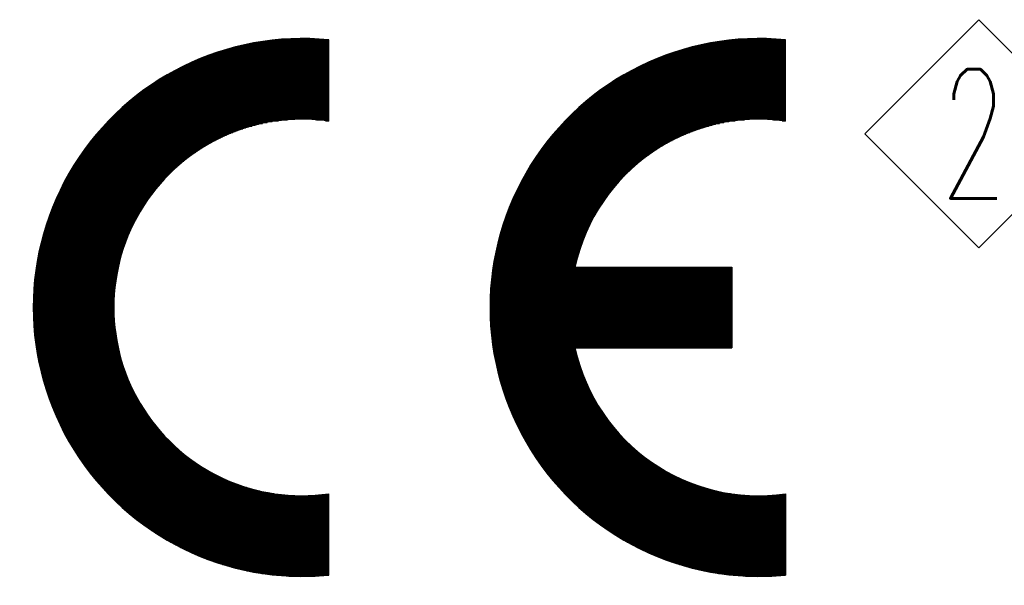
# Model space of a CAD drawing. Header units: millimetres. Extents: x 0 to 1300, y 0 to 891.
# Tile 93 of 142: x 177 to 232, y 796 to 827. Entities that reach past the tile are written whole.
import ezdxf

# ---------------------------------------------------------------- set-up
doc = ezdxf.new("R2010")
doc.units = ezdxf.units.MM
doc.header["$LTSCALE"] = 0.547069
doc.layers.add('NoLayerName_001', color=7, linetype='Continuous')
doc.styles.get("Standard").update_dxf_attribs({"font": 'txt', "bigfont": 'extfont2'})

# ---------------------------------------------------------------- blocks, each defined once
blk = doc.blocks.new('ASM_0001')
at = {"color": 7, "linetype": 'Continuous', "lineweight": 13}
for p, q in [((-0.5, 0.5), (0, 1)), ((0.5, 0.5), (0, 1)), ((0, 0), (-0.5, 0.5)), ((0, 0), (0.5, 0.5))]:
    blk.add_line(p, q, dxfattribs=at)
at = {"color": 7, "linetype": 'Continuous', "lineweight": 13, "width": 0.6}
blk.add_text('2', height=0.5657, dxfattribs=at).set_placement((-0.1673, 0.2172))
blk = doc.blocks.new('*X84')
at = {"color": 7, "linetype": 'Continuous', "lineweight": 25}
for p, q in [((2.434, 1.467), (4.191, 1.467)), ((2.5, 1.483), (4.191, 1.483)), ((2.57, 1.5), (4.191, 1.5)), ((2.645, 1.517), (4.191, 1.517)), ((2.726, 1.533), (4.191, 1.533)), ((2.815, 1.55), (4.191, 1.55)), ((2.915, 1.567), (4.191, 1.567)), ((3.029, 1.583), (4.191, 1.583)), ((3.169, 1.6), (4.191, 1.6)), ((3.365, 1.617), (4.018, 1.617)), ((1.869, 1.283), (4.191, 1.283)), ((1.912, 1.3), (4.191, 1.3)), ((1.956, 1.317), (4.191, 1.317)), ((2.002, 1.333), (4.191, 1.333)), ((2.049, 1.35), (4.191, 1.35)), ((2.098, 1.367), (4.191, 1.367)), ((2.148, 1.383), (4.191, 1.383)), ((2.201, 1.4), (4.191, 1.4)), ((2.255, 1.417), (4.191, 1.417)), ((2.312, 1.433), (4.191, 1.433)), ((2.371, 1.45), (4.191, 1.45)), ((1.456, 1.1), (4.191, 1.1)), ((1.49, 1.117), (4.191, 1.117)), ((1.524, 1.133), (4.191, 1.133)), ((1.559, 1.15), (4.191, 1.15)), ((1.595, 1.167), (4.191, 1.167)), ((1.631, 1.183), (4.191, 1.183)), ((1.669, 1.2), (4.191, 1.2)), ((1.707, 1.217), (4.191, 1.217)), ((1.746, 1.233), (4.191, 1.233)), ((1.786, 1.25), (4.191, 1.25)), ((1.827, 1.267), (4.191, 1.267)), ((1.122, 0.917), (4.191, 0.917)), ((1.15, 0.933), (4.191, 0.933)), ((1.178, 0.95), (4.191, 0.95)), ((1.207, 0.967), (4.191, 0.967)), ((1.237, 0.983), (4.191, 0.983)), ((1.266, 1), (4.191, 1)), ((1.297, 1.017), (4.191, 1.017)), ((1.327, 1.033), (4.191, 1.033)), ((1.359, 1.05), (4.191, 1.05)), ((1.391, 1.067), (4.191, 1.067)), ((1.423, 1.083), (4.191, 1.083)), ((0.838, 0.733), (4.191, 0.733)), ((0.862, 0.75), (4.191, 0.75)), ((0.887, 0.767), (4.191, 0.767)), ((0.911, 0.783), (4.191, 0.783)), ((0.936, 0.8), (4.191, 0.8)), ((0.962, 0.817), (4.191, 0.817)), ((0.988, 0.833), (4.191, 0.833)), ((1.014, 0.85), (4.191, 0.85)), ((1.04, 0.867), (4.191, 0.867)), ((1.067, 0.883), (4.191, 0.883)), ((1.094, 0.9), (4.191, 0.9)), ((0.591, 0.55), (4.191, 0.55)), ((0.612, 0.567), (4.191, 0.567)), ((0.633, 0.583), (4.191, 0.583)), ((0.655, 0.6), (4.191, 0.6)), ((0.677, 0.617), (4.191, 0.617)), ((0.699, 0.633), (4.191, 0.633)), ((0.722, 0.65), (4.191, 0.65)), ((0.744, 0.667), (4.191, 0.667)), ((0.767, 0.683), (4.191, 0.683)), ((0.791, 0.7), (4.191, 0.7)), ((0.814, 0.717), (4.191, 0.717)), ((0.372, 0.367), (4.191, 0.367)), ((0.391, 0.383), (4.191, 0.383)), ((0.41, 0.4), (4.191, 0.4)), ((0.429, 0.417), (4.191, 0.417)), ((0.449, 0.433), (4.191, 0.433)), ((0.468, 0.45), (4.191, 0.45)), ((0.488, 0.467), (4.191, 0.467)), ((0.508, 0.483), (4.191, 0.483)), ((0.529, 0.5), (4.191, 0.5)), ((0.549, 0.517), (4.191, 0.517)), ((0.57, 0.533), (4.191, 0.533)), ((0.176, 0.183), (4.191, 0.183)), ((0.193, 0.2), (4.191, 0.2)), ((0.21, 0.217), (4.191, 0.217)), ((0.228, 0.233), (4.191, 0.233)), ((0.245, 0.25), (4.191, 0.25)), ((0.263, 0.267), (4.191, 0.267)), ((0.28, 0.283), (4.191, 0.283)), ((0.298, 0.3), (4.191, 0.3)), ((0.316, 0.317), (4.191, 0.317)), ((0.335, 0.333), (4.191, 0.333)), ((0.353, 0.35), (4.191, 0.35)), ((0.015, 0.017), (2.818, 0.017)), ((0.031, 0.033), (2.885, 0.033)), ((0.046, 0.05), (2.959, 0.05)), ((0.062, 0.067), (3.042, 0.067)), ((0.078, 0.083), (3.138, 0.083)), ((0.094, 0.1), (3.255, 0.1)), ((0.11, 0.117), (3.418, 0.117)), ((0.126, 0.133), (4.191, 0.133)), ((0.143, 0.15), (4.191, 0.15)), ((0.159, 0.167), (4.191, 0.167)), ((3.964, 0.117), (4.191, 0.117)), ((4.128, 0.1), (4.191, 0.1)), ((0, 0), (2.756, 0))]:
    blk.add_line(p, q, dxfattribs=at)
blk = doc.blocks.new('*X85')
at = {"color": 7, "linetype": 'Continuous', "lineweight": 25}
for p, q in [((1.231, 2.75), (3.867, 2.75)), ((1.246, 2.767), (3.919, 2.767)), ((1.261, 2.783), (3.973, 2.783)), ((1.075, 2.567), (3.42, 2.567)), ((1.089, 2.583), (3.454, 2.583)), ((1.103, 2.6), (3.489, 2.6)), ((1.116, 2.617), (3.525, 2.617)), ((1.13, 2.633), (3.563, 2.633)), ((1.144, 2.65), (3.602, 2.65)), ((1.158, 2.667), (3.642, 2.667)), ((1.173, 2.683), (3.683, 2.683)), ((1.187, 2.7), (3.726, 2.7)), ((1.201, 2.717), (3.771, 2.717)), ((1.216, 2.733), (3.818, 2.733)), ((0.934, 2.383), (3.093, 2.383)), ((0.947, 2.4), (3.12, 2.4)), ((0.959, 2.417), (3.147, 2.417)), ((0.972, 2.433), (3.174, 2.433)), ((0.984, 2.45), (3.203, 2.45)), ((0.997, 2.467), (3.231, 2.467)), ((1.01, 2.483), (3.261, 2.483)), ((1.023, 2.5), (3.291, 2.5)), ((1.036, 2.517), (3.322, 2.517)), ((1.049, 2.533), (3.354, 2.533)), ((1.062, 2.55), (3.386, 2.55)), ((0.806, 2.2), (2.831, 2.2)), ((0.817, 2.217), (2.853, 2.217)), ((0.829, 2.233), (2.875, 2.233)), ((0.84, 2.25), (2.898, 2.25)), ((0.851, 2.267), (2.921, 2.267)), ((0.863, 2.283), (2.944, 2.283)), ((0.875, 2.3), (2.968, 2.3)), ((0.886, 2.317), (2.992, 2.317)), ((0.898, 2.333), (3.016, 2.333)), ((0.91, 2.35), (3.041, 2.35)), ((0.922, 2.367), (3.067, 2.367)), ((0.69, 2.017), (2.612, 2.017)), ((0.7, 2.033), (2.631, 2.033)), ((0.71, 2.05), (2.649, 2.05)), ((0.72, 2.067), (2.668, 2.067)), ((0.731, 2.083), (2.688, 2.083)), ((0.741, 2.1), (2.707, 2.1)), ((0.752, 2.117), (2.727, 2.117)), ((0.763, 2.133), (2.747, 2.133)), ((0.773, 2.15), (2.768, 2.15)), ((0.784, 2.167), (2.789, 2.167)), ((0.795, 2.183), (2.81, 2.183)), ((0.584, 1.833), (2.425, 1.833)), ((0.593, 1.85), (2.441, 1.85)), ((0.603, 1.867), (2.457, 1.867)), ((0.612, 1.883), (2.473, 1.883)), ((0.621, 1.9), (2.49, 1.9)), ((0.631, 1.917), (2.507, 1.917)), ((0.64, 1.933), (2.524, 1.933)), ((0.65, 1.95), (2.541, 1.95)), ((0.66, 1.967), (2.558, 1.967)), ((0.67, 1.983), (2.576, 1.983)), ((0.68, 2), (2.594, 2)), ((0.488, 1.65), (2.263, 1.65)), ((0.497, 1.667), (2.277, 1.667)), ((0.505, 1.683), (2.291, 1.683)), ((0.513, 1.7), (2.305, 1.7)), ((0.522, 1.717), (2.32, 1.717)), ((0.531, 1.733), (2.334, 1.733)), ((0.539, 1.75), (2.349, 1.75)), ((0.548, 1.767), (2.364, 1.767)), ((0.557, 1.783), (2.379, 1.783)), ((0.566, 1.8), (2.394, 1.8)), ((0.575, 1.817), (2.41, 1.817)), ((0.402, 1.467), (2.123, 1.467)), ((0.409, 1.483), (2.135, 1.483)), ((0.417, 1.5), (2.147, 1.5)), ((0.425, 1.517), (2.159, 1.517)), ((0.432, 1.533), (2.172, 1.533)), ((0.44, 1.55), (2.184, 1.55)), ((0.448, 1.567), (2.197, 1.567)), ((0.456, 1.583), (2.21, 1.583)), ((0.464, 1.6), (2.223, 1.6)), ((0.472, 1.617), (2.236, 1.617)), ((0.48, 1.633), (2.25, 1.633)), ((0.324, 1.283), (2, 1.283)), ((0.331, 1.3), (2.01, 1.3)), ((0.338, 1.317), (2.021, 1.317)), ((0.345, 1.333), (2.032, 1.333)), ((0.352, 1.35), (2.042, 1.35)), ((0.359, 1.367), (2.054, 1.367)), ((0.366, 1.383), (2.065, 1.383)), ((0.373, 1.4), (2.076, 1.4)), ((0.38, 1.417), (2.087, 1.417)), ((0.387, 1.433), (2.099, 1.433)), ((0.394, 1.45), (2.111, 1.45)), ((0.255, 1.1), (1.893, 1.1)), ((0.261, 1.117), (1.902, 1.117)), ((0.267, 1.133), (1.911, 1.133)), ((0.273, 1.15), (1.92, 1.15)), ((0.279, 1.167), (1.93, 1.167)), ((0.286, 1.183), (1.939, 1.183)), ((0.292, 1.2), (1.949, 1.2)), ((0.298, 1.217), (1.959, 1.217)), ((0.305, 1.233), (1.969, 1.233)), ((0.311, 1.25), (1.979, 1.25)), ((0.318, 1.267), (1.989, 1.267)), ((0.194, 0.917), (1.8, 0.917)), ((0.199, 0.933), (1.808, 0.933)), ((0.205, 0.95), (1.816, 0.95)), ((0.21, 0.967), (1.824, 0.967)), ((0.215, 0.983), (1.832, 0.983)), ((0.221, 1), (1.84, 1)), ((0.226, 1.017), (1.849, 1.017)), ((0.232, 1.033), (1.857, 1.033)), ((0.238, 1.05), (1.866, 1.05)), ((0.243, 1.067), (1.875, 1.067)), ((0.249, 1.083), (1.884, 1.083)), ((0.141, 0.733), (1.72, 0.733)), ((0.145, 0.75), (1.727, 0.75)), ((0.15, 0.767), (1.733, 0.767)), ((0.154, 0.783), (1.74, 0.783)), ((0.159, 0.8), (1.747, 0.8)), ((0.164, 0.817), (1.755, 0.817)), ((0.169, 0.833), (1.762, 0.833)), ((0.174, 0.85), (1.769, 0.85)), ((0.179, 0.867), (1.777, 0.867)), ((0.184, 0.883), (1.784, 0.883)), ((0.189, 0.9), (1.792, 0.9)), ((0.095, 0.55), (1.652, 0.55)), ((0.099, 0.567), (1.658, 0.567)), ((0.103, 0.583), (1.664, 0.583)), ((0.107, 0.6), (1.669, 0.6)), ((0.111, 0.617), (1.675, 0.617)), ((0.115, 0.633), (1.681, 0.633)), ((0.119, 0.65), (1.688, 0.65)), ((0.123, 0.667), (1.694, 0.667)), ((0.127, 0.683), (1.7, 0.683)), ((0.132, 0.7), (1.707, 0.7)), ((0.136, 0.717), (1.713, 0.717)), ((0.056, 0.367), (1.595, 0.367)), ((0.059, 0.383), (1.6, 0.383)), ((0.063, 0.4), (1.605, 0.4)), ((0.066, 0.417), (1.61, 0.417)), ((0.069, 0.433), (1.615, 0.433)), ((0.073, 0.45), (1.62, 0.45)), ((0.076, 0.467), (1.625, 0.467)), ((0.08, 0.483), (1.63, 0.483)), ((0.084, 0.5), (1.636, 0.5)), ((0.087, 0.517), (1.641, 0.517)), ((0.091, 0.533), (1.646, 0.533)), ((0.025, 0.183), (1.55, 0.183)), ((0.027, 0.2), (1.553, 0.2)), ((0.03, 0.217), (1.557, 0.217)), ((0.032, 0.233), (1.561, 0.233)), ((0.035, 0.25), (1.565, 0.25)), ((0.038, 0.267), (1.569, 0.267)), ((0.041, 0.283), (1.573, 0.283)), ((0.044, 0.3), (1.578, 0.3)), ((0.047, 0.317), (1.582, 0.317)), ((0.05, 0.333), (1.586, 0.333)), ((0.053, 0.35), (1.591, 0.35)), ((0, 0), (4.467, 0)), ((0.002, 0.017), (4.467, 0.017)), ((0.004, 0.033), (4.467, 0.033)), ((0.006, 0.05), (4.467, 0.05)), ((0.008, 0.067), (4.467, 0.067)), ((0.01, 0.083), (4.467, 0.083)), ((0.013, 0.1), (4.467, 0.1)), ((0.015, 0.117), (4.467, 0.117)), ((0.017, 0.133), (4.467, 0.133)), ((0.02, 0.15), (4.467, 0.15)), ((0.022, 0.167), (4.467, 0.167))]:
    blk.add_line(p, q, dxfattribs=at)
blk = doc.blocks.new('*X86')
at = {"color": 7, "linetype": 'Continuous', "lineweight": 25}
for p, q in [((0, 2.75), (1.782, 2.75)), ((0.008, 2.733), (1.796, 2.733)), ((0.017, 2.717), (1.81, 2.717)), ((0.025, 2.7), (1.825, 2.7)), ((0.034, 2.683), (1.839, 2.683)), ((0.043, 2.667), (1.854, 2.667)), ((0.052, 2.65), (1.869, 2.65)), ((0.061, 2.633), (1.884, 2.633)), ((0.069, 2.617), (1.899, 2.617)), ((0.079, 2.6), (1.915, 2.6)), ((0.088, 2.583), (1.931, 2.583)), ((0.097, 2.567), (1.947, 2.567)), ((0.106, 2.55), (1.963, 2.55)), ((0.116, 2.533), (1.979, 2.533)), ((0.125, 2.517), (1.996, 2.517)), ((0.135, 2.5), (2.013, 2.5)), ((0.144, 2.483), (2.03, 2.483)), ((0.154, 2.467), (2.047, 2.467)), ((0.164, 2.45), (2.064, 2.45)), ((0.174, 2.433), (2.082, 2.433)), ((0.184, 2.417), (2.1, 2.417)), ((0.194, 2.4), (2.118, 2.4)), ((0.204, 2.383), (2.137, 2.383)), ((0.214, 2.367), (2.156, 2.367)), ((0.224, 2.35), (2.175, 2.35)), ((0.235, 2.333), (2.194, 2.333)), ((0.245, 2.317), (2.214, 2.317)), ((0.256, 2.3), (2.234, 2.3)), ((0.267, 2.283), (2.254, 2.283)), ((0.278, 2.267), (2.275, 2.267)), ((0.288, 2.25), (2.296, 2.25)), ((0.299, 2.233), (2.317, 2.233)), ((0.31, 2.217), (2.338, 2.217)), ((0.322, 2.2), (2.36, 2.2)), ((0.333, 2.183), (2.382, 2.183)), ((0.344, 2.167), (2.405, 2.167)), ((0.356, 2.15), (2.428, 2.15)), ((0.367, 2.133), (2.452, 2.133)), ((0.379, 2.117), (2.475, 2.117)), ((0.391, 2.1), (2.5, 2.1)), ((0.403, 2.083), (2.524, 2.083)), ((0.415, 2.067), (2.55, 2.067)), ((0.427, 2.05), (2.575, 2.05)), ((0.439, 2.033), (2.602, 2.033)), ((0.451, 2.017), (2.628, 2.017)), ((0.464, 2), (2.655, 2)), ((0.476, 1.983), (2.683, 1.983)), ((0.489, 1.967), (2.712, 1.967)), ((0.502, 1.95), (2.741, 1.95)), ((0.514, 1.933), (2.77, 1.933)), ((0.527, 1.917), (2.801, 1.917)), ((0.54, 1.9), (2.832, 1.9)), ((0.554, 1.883), (2.864, 1.883)), ((0.567, 1.867), (2.897, 1.867)), ((0.58, 1.85), (2.93, 1.85)), ((0.594, 1.833), (2.965, 1.833)), ((0.608, 1.817), (3, 1.817)), ((0.621, 1.8), (3.037, 1.8)), ((0.635, 1.783), (3.075, 1.783)), ((0.649, 1.767), (3.114, 1.767)), ((0.663, 1.75), (3.154, 1.75)), ((0.678, 1.733), (3.196, 1.733)), ((0.692, 1.717), (3.24, 1.717)), ((0.707, 1.7), (3.285, 1.7)), ((0.721, 1.683), (3.333, 1.683)), ((0.736, 1.667), (3.382, 1.667)), ((0.751, 1.65), (3.435, 1.65)), ((0.766, 1.633), (3.49, 1.633)), ((0.781, 1.617), (3.55, 1.617)), ((0.797, 1.6), (3.613, 1.6)), ((0.812, 1.583), (3.682, 1.583)), ((0.828, 1.567), (3.759, 1.567)), ((0.843, 1.55), (3.845, 1.55)), ((0.859, 1.533), (3.945, 1.533)), ((0.875, 1.517), (4.071, 1.517)), ((0.892, 1.5), (4.264, 1.5)), ((0.908, 1.483), (4.968, 1.483)), ((0.924, 1.467), (4.968, 1.467)), ((4.673, 1.5), (4.968, 1.5)), ((4.866, 1.517), (4.968, 1.517)), ((0.941, 1.45), (4.968, 1.45)), ((0.958, 1.433), (4.968, 1.433)), ((0.975, 1.417), (4.968, 1.417)), ((0.992, 1.4), (4.968, 1.4)), ((1.009, 1.383), (4.968, 1.383)), ((1.027, 1.367), (4.968, 1.367)), ((1.045, 1.35), (4.968, 1.35)), ((1.062, 1.333), (4.968, 1.333)), ((1.08, 1.317), (4.968, 1.317)), ((1.099, 1.3), (4.968, 1.3)), ((1.117, 1.283), (4.968, 1.283)), ((1.135, 1.267), (4.968, 1.267)), ((1.154, 1.25), (4.968, 1.25)), ((1.173, 1.233), (4.968, 1.233)), ((1.192, 1.217), (4.968, 1.217)), ((1.212, 1.2), (4.968, 1.2)), ((1.231, 1.183), (4.968, 1.183)), ((1.251, 1.167), (4.968, 1.167)), ((1.271, 1.15), (4.968, 1.15)), ((1.291, 1.133), (4.968, 1.133)), ((1.311, 1.117), (4.968, 1.117)), ((1.332, 1.1), (4.968, 1.1)), ((1.353, 1.083), (4.968, 1.083)), ((1.374, 1.067), (4.968, 1.067)), ((1.395, 1.05), (4.968, 1.05)), ((1.416, 1.033), (4.968, 1.033)), ((1.438, 1.017), (4.968, 1.017)), ((1.46, 1), (4.968, 1)), ((1.482, 0.983), (4.968, 0.983)), ((1.505, 0.967), (4.968, 0.967)), ((1.528, 0.95), (4.968, 0.95)), ((1.551, 0.933), (4.968, 0.933)), ((1.574, 0.917), (4.968, 0.917)), ((1.598, 0.9), (4.968, 0.9)), ((1.622, 0.883), (4.968, 0.883)), ((1.646, 0.867), (4.968, 0.867)), ((1.67, 0.85), (4.968, 0.85)), ((1.695, 0.833), (4.968, 0.833)), ((1.72, 0.817), (4.968, 0.817)), ((1.746, 0.8), (4.968, 0.8)), ((1.772, 0.783), (4.968, 0.783)), ((1.798, 0.767), (4.968, 0.767)), ((1.825, 0.75), (4.968, 0.75)), ((1.852, 0.733), (4.968, 0.733)), ((1.879, 0.717), (4.968, 0.717)), ((1.907, 0.7), (4.968, 0.7)), ((1.935, 0.683), (4.968, 0.683)), ((1.963, 0.667), (4.968, 0.667)), ((1.992, 0.65), (4.968, 0.65)), ((2.022, 0.633), (4.968, 0.633)), ((2.052, 0.617), (4.968, 0.617)), ((2.082, 0.6), (4.968, 0.6)), ((2.113, 0.583), (4.968, 0.583)), ((2.145, 0.567), (4.968, 0.567)), ((2.177, 0.55), (4.968, 0.55)), ((2.209, 0.533), (4.968, 0.533)), ((2.243, 0.517), (4.968, 0.517)), ((2.276, 0.5), (4.968, 0.5)), ((2.311, 0.483), (4.968, 0.483)), ((2.346, 0.467), (4.968, 0.467)), ((2.382, 0.45), (4.968, 0.45)), ((2.419, 0.433), (4.968, 0.433)), ((2.456, 0.417), (4.968, 0.417)), ((2.495, 0.4), (4.968, 0.4)), ((2.534, 0.383), (4.968, 0.383)), ((2.574, 0.367), (4.968, 0.367)), ((2.615, 0.35), (4.968, 0.35)), ((2.658, 0.333), (4.968, 0.333)), ((2.701, 0.317), (4.968, 0.317)), ((2.746, 0.3), (4.968, 0.3)), ((2.792, 0.283), (4.968, 0.283)), ((2.84, 0.267), (4.968, 0.267)), ((2.889, 0.25), (4.968, 0.25)), ((2.94, 0.233), (4.968, 0.233)), ((2.993, 0.217), (4.968, 0.217)), ((3.048, 0.2), (4.968, 0.2)), ((3.105, 0.183), (4.968, 0.183)), ((3.166, 0.167), (4.968, 0.167)), ((3.229, 0.15), (4.968, 0.15)), ((3.296, 0.133), (4.968, 0.133)), ((3.367, 0.117), (4.968, 0.117)), ((3.444, 0.1), (4.968, 0.1)), ((3.527, 0.083), (4.968, 0.083)), ((3.619, 0.067), (4.968, 0.067)), ((3.722, 0.05), (4.968, 0.05)), ((3.842, 0.033), (4.968, 0.033)), ((3.993, 0.017), (4.944, 0.017)), ((4.224, 0), (4.713, 0))]:
    blk.add_line(p, q, dxfattribs=at)
blk = doc.blocks.new('*X87')
at = {"color": 7, "linetype": 'Continuous', "lineweight": 25}
for p, q in [((0.027, 2.75), (4.5, 2.75)), ((0.029, 2.767), (4.5, 2.767)), ((0.031, 2.783), (4.5, 2.783)), ((0.012, 2.567), (4.5, 2.567)), ((0.013, 2.583), (4.5, 2.583)), ((0.014, 2.6), (4.5, 2.6)), ((0.015, 2.617), (4.5, 2.617)), ((0.017, 2.633), (4.5, 2.633)), ((0.018, 2.65), (4.5, 2.65)), ((0.019, 2.667), (4.5, 2.667)), ((0.021, 2.683), (4.5, 2.683)), ((0.022, 2.7), (4.5, 2.7)), ((0.024, 2.717), (4.5, 2.717)), ((0.026, 2.733), (4.5, 2.733)), ((0.002, 2.383), (4.5, 2.383)), ((0.003, 2.4), (4.5, 2.4)), ((0.004, 2.433), (4.5, 2.433)), ((0.004, 2.417), (4.5, 2.417)), ((0.005, 2.45), (4.5, 2.45)), ((0.006, 2.467), (4.5, 2.467)), ((0.007, 2.5), (4.5, 2.5)), ((0.007, 2.483), (4.5, 2.483)), ((0.008, 2.517), (4.5, 2.517)), ((0.009, 2.533), (4.5, 2.533)), ((0.01, 2.55), (4.5, 2.55)), ((0, 2.283), (4.5, 2.283)), ((0, 2.267), (4.5, 2.267)), ((0, 2.25), (4.5, 2.25)), ((0, 2.233), (4.5, 2.233)), ((0, 2.217), (4.5, 2.217)), ((0, 2.2), (4.5, 2.2)), ((0.001, 2.333), (4.5, 2.333)), ((0.001, 2.317), (4.5, 2.317)), ((0.001, 2.3), (4.5, 2.3)), ((0.002, 2.367), (4.5, 2.367)), ((0.002, 2.35), (4.5, 2.35)), ((0, 2.183), (4.5, 2.183)), ((0, 2.167), (4.5, 2.167)), ((0.001, 2.15), (4.5, 2.15)), ((0.001, 2.133), (4.5, 2.133)), ((0.001, 2.117), (4.5, 2.117)), ((0.002, 2.1), (4.5, 2.1)), ((0.002, 2.083), (4.5, 2.083)), ((0.003, 2.067), (4.5, 2.067)), ((0.003, 2.05), (4.5, 2.05)), ((0.004, 2.033), (4.5, 2.033)), ((0.004, 2.017), (4.5, 2.017)), ((0.005, 2), (4.5, 2)), ((0.006, 1.983), (4.5, 1.983)), ((0.007, 1.967), (4.5, 1.967)), ((0.008, 1.95), (4.5, 1.95)), ((0.009, 1.933), (4.5, 1.933)), ((0.01, 1.917), (4.5, 1.917)), ((0.011, 1.9), (4.5, 1.9)), ((0.012, 1.883), (4.5, 1.883)), ((0.013, 1.867), (4.5, 1.867)), ((0.014, 1.85), (4.5, 1.85)), ((0.016, 1.833), (4.5, 1.833)), ((0.017, 1.817), (4.5, 1.817)), ((0.018, 1.8), (4.5, 1.8)), ((0.02, 1.783), (4.5, 1.783)), ((0.021, 1.767), (4.5, 1.767)), ((0.023, 1.75), (4.5, 1.75)), ((0.024, 1.733), (4.5, 1.733)), ((0.026, 1.717), (4.5, 1.717)), ((0.028, 1.7), (4.5, 1.7)), ((0.03, 1.683), (4.5, 1.683)), ((0.032, 1.667), (4.5, 1.667)), ((0.033, 1.65), (4.5, 1.65)), ((0.035, 1.633), (4.5, 1.633)), ((0.037, 1.617), (4.5, 1.617)), ((0.04, 1.6), (4.5, 1.6)), ((0.042, 1.583), (4.5, 1.583)), ((0.044, 1.567), (4.5, 1.567)), ((0.046, 1.55), (4.5, 1.55)), ((0.048, 1.533), (4.5, 1.533)), ((0.051, 1.517), (4.5, 1.517)), ((0.053, 1.5), (4.5, 1.5)), ((0.056, 1.483), (4.5, 1.483)), ((0.058, 1.467), (1.584, 1.467)), ((0.061, 1.45), (1.587, 1.45)), ((0.063, 1.433), (1.591, 1.433)), ((0.066, 1.417), (1.595, 1.417)), ((0.069, 1.4), (1.599, 1.4)), ((0.072, 1.383), (1.603, 1.383)), ((0.075, 1.367), (1.607, 1.367)), ((0.078, 1.35), (1.612, 1.35)), ((0.081, 1.333), (1.616, 1.333)), ((0.084, 1.317), (1.621, 1.317)), ((0.087, 1.3), (1.625, 1.3)), ((0.09, 1.283), (1.63, 1.283)), ((0.093, 1.267), (1.634, 1.267)), ((0.096, 1.25), (1.639, 1.25)), ((0.1, 1.233), (1.644, 1.233)), ((0.103, 1.217), (1.649, 1.217)), ((0.107, 1.2), (1.654, 1.2)), ((0.11, 1.183), (1.659, 1.183)), ((0.114, 1.167), (1.665, 1.167)), ((0.117, 1.15), (1.67, 1.15)), ((0.121, 1.133), (1.675, 1.133)), ((0.125, 1.117), (1.681, 1.117)), ((0.129, 1.1), (1.687, 1.1)), ((0.133, 1.083), (1.692, 1.083)), ((0.137, 1.067), (1.698, 1.067)), ((0.141, 1.05), (1.704, 1.05)), ((0.145, 1.033), (1.71, 1.033)), ((0.149, 1.017), (1.716, 1.017)), ((0.153, 1), (1.722, 1)), ((0.157, 0.983), (1.729, 0.983)), ((0.162, 0.967), (1.735, 0.967)), ((0.166, 0.95), (1.741, 0.95)), ((0.17, 0.933), (1.748, 0.933)), ((0.175, 0.917), (1.755, 0.917)), ((0.179, 0.9), (1.761, 0.9)), ((0.184, 0.883), (1.768, 0.883)), ((0.189, 0.867), (1.775, 0.867)), ((0.193, 0.85), (1.782, 0.85)), ((0.198, 0.833), (1.79, 0.833)), ((0.203, 0.817), (1.797, 0.817)), ((0.208, 0.8), (1.804, 0.8)), ((0.213, 0.783), (1.812, 0.783)), ((0.218, 0.767), (1.819, 0.767)), ((0.223, 0.75), (1.827, 0.75)), ((0.228, 0.733), (1.835, 0.733)), ((0.234, 0.717), (1.843, 0.717)), ((0.239, 0.7), (1.851, 0.7)), ((0.244, 0.683), (1.859, 0.683)), ((0.25, 0.667), (1.867, 0.667)), ((0.255, 0.65), (1.876, 0.65)), ((0.261, 0.633), (1.884, 0.633)), ((0.267, 0.617), (1.893, 0.617)), ((0.272, 0.6), (1.901, 0.6)), ((0.278, 0.583), (1.91, 0.583)), ((0.284, 0.567), (1.919, 0.567)), ((0.29, 0.55), (1.928, 0.55)), ((0.296, 0.533), (1.937, 0.533)), ((0.302, 0.517), (1.947, 0.517)), ((0.308, 0.5), (1.956, 0.5)), ((0.314, 0.483), (1.965, 0.483)), ((0.32, 0.467), (1.975, 0.467)), ((0.327, 0.45), (1.985, 0.45)), ((0.333, 0.433), (1.995, 0.433)), ((0.339, 0.417), (2.005, 0.417)), ((0.346, 0.4), (2.015, 0.4)), ((0.352, 0.383), (2.025, 0.383)), ((0.359, 0.367), (2.036, 0.367)), ((0.366, 0.35), (2.046, 0.35)), ((0.373, 0.333), (2.057, 0.333)), ((0.379, 0.317), (2.068, 0.317)), ((0.386, 0.3), (2.078, 0.3)), ((0.393, 0.283), (2.09, 0.283)), ((0.4, 0.267), (2.101, 0.267)), ((0.408, 0.25), (2.112, 0.25)), ((0.415, 0.233), (2.124, 0.233)), ((0.422, 0.217), (2.135, 0.217)), ((0.429, 0.2), (2.147, 0.2)), ((0.437, 0.183), (2.159, 0.183)), ((0.444, 0.167), (2.171, 0.167)), ((0.452, 0.15), (2.183, 0.15)), ((0.46, 0.133), (2.196, 0.133)), ((0.467, 0.117), (2.208, 0.117)), ((0.475, 0.1), (2.221, 0.1)), ((0.483, 0.083), (2.234, 0.083)), ((0.491, 0.067), (2.247, 0.067)), ((0.499, 0.05), (2.26, 0.05)), ((0.507, 0.033), (2.273, 0.033)), ((0.515, 0.017), (2.287, 0.017)), ((0.524, 0), (2.3, 0))]:
    blk.add_line(p, q, dxfattribs=at)
blk = doc.blocks.new('*X88')
at = {"color": 7, "linetype": 'Continuous', "lineweight": 25}
for p, q in [((0, 2.75), (1.782, 2.75)), ((0.008, 2.733), (1.796, 2.733)), ((0.017, 2.717), (1.81, 2.717)), ((0.025, 2.7), (1.825, 2.7)), ((0.034, 2.683), (1.839, 2.683)), ((0.043, 2.667), (1.854, 2.667)), ((0.052, 2.65), (1.869, 2.65)), ((0.061, 2.633), (1.884, 2.633)), ((0.069, 2.617), (1.899, 2.617)), ((0.079, 2.6), (1.915, 2.6)), ((0.088, 2.583), (1.931, 2.583)), ((0.097, 2.567), (1.947, 2.567)), ((0.106, 2.55), (1.963, 2.55)), ((0.116, 2.533), (1.979, 2.533)), ((0.125, 2.517), (1.996, 2.517)), ((0.135, 2.5), (2.013, 2.5)), ((0.144, 2.483), (2.03, 2.483)), ((0.154, 2.467), (2.047, 2.467)), ((0.164, 2.45), (2.064, 2.45)), ((0.174, 2.433), (2.082, 2.433)), ((0.184, 2.417), (2.1, 2.417)), ((0.194, 2.4), (2.118, 2.4)), ((0.204, 2.383), (2.137, 2.383)), ((0.214, 2.367), (2.156, 2.367)), ((0.224, 2.35), (2.175, 2.35)), ((0.235, 2.333), (2.194, 2.333)), ((0.245, 2.317), (2.214, 2.317)), ((0.256, 2.3), (2.234, 2.3)), ((0.267, 2.283), (2.254, 2.283)), ((0.278, 2.267), (2.275, 2.267)), ((0.288, 2.25), (2.296, 2.25)), ((0.299, 2.233), (2.317, 2.233)), ((0.31, 2.217), (2.338, 2.217)), ((0.322, 2.2), (2.36, 2.2)), ((0.333, 2.183), (2.382, 2.183)), ((0.344, 2.167), (2.405, 2.167)), ((0.356, 2.15), (2.428, 2.15)), ((0.367, 2.133), (2.452, 2.133)), ((0.379, 2.117), (2.475, 2.117)), ((0.391, 2.1), (2.5, 2.1)), ((0.403, 2.083), (2.524, 2.083)), ((0.415, 2.067), (2.55, 2.067)), ((0.427, 2.05), (2.575, 2.05)), ((0.439, 2.033), (2.602, 2.033)), ((0.451, 2.017), (2.628, 2.017)), ((0.464, 2), (2.655, 2)), ((0.476, 1.983), (2.683, 1.983)), ((0.489, 1.967), (2.712, 1.967)), ((0.502, 1.95), (2.741, 1.95)), ((0.514, 1.933), (2.77, 1.933)), ((0.527, 1.917), (2.801, 1.917)), ((0.54, 1.9), (2.832, 1.9)), ((0.554, 1.883), (2.864, 1.883)), ((0.567, 1.867), (2.897, 1.867)), ((0.58, 1.85), (2.93, 1.85)), ((0.594, 1.833), (2.965, 1.833)), ((0.608, 1.817), (3, 1.817)), ((0.621, 1.8), (3.037, 1.8)), ((0.635, 1.783), (3.075, 1.783)), ((0.649, 1.767), (3.114, 1.767)), ((0.663, 1.75), (3.154, 1.75)), ((0.678, 1.733), (3.196, 1.733)), ((0.692, 1.717), (3.24, 1.717)), ((0.707, 1.7), (3.285, 1.7)), ((0.721, 1.683), (3.333, 1.683)), ((0.736, 1.667), (3.382, 1.667)), ((0.751, 1.65), (3.435, 1.65)), ((0.766, 1.633), (3.49, 1.633)), ((0.781, 1.617), (3.55, 1.617)), ((0.797, 1.6), (3.613, 1.6)), ((0.812, 1.583), (3.682, 1.583)), ((0.828, 1.567), (3.759, 1.567)), ((0.843, 1.55), (3.845, 1.55)), ((0.859, 1.533), (3.945, 1.533)), ((0.875, 1.517), (4.071, 1.517)), ((0.892, 1.5), (4.264, 1.5)), ((0.908, 1.483), (4.968, 1.483)), ((0.924, 1.467), (4.968, 1.467)), ((4.673, 1.5), (4.968, 1.5)), ((4.866, 1.517), (4.968, 1.517)), ((0.941, 1.45), (4.968, 1.45)), ((0.958, 1.433), (4.968, 1.433)), ((0.975, 1.417), (4.968, 1.417)), ((0.992, 1.4), (4.968, 1.4)), ((1.009, 1.383), (4.968, 1.383)), ((1.027, 1.367), (4.968, 1.367)), ((1.045, 1.35), (4.968, 1.35)), ((1.062, 1.333), (4.968, 1.333)), ((1.08, 1.317), (4.968, 1.317)), ((1.099, 1.3), (4.968, 1.3)), ((1.117, 1.283), (4.968, 1.283)), ((1.135, 1.267), (4.968, 1.267)), ((1.154, 1.25), (4.968, 1.25)), ((1.173, 1.233), (4.968, 1.233)), ((1.192, 1.217), (4.968, 1.217)), ((1.212, 1.2), (4.968, 1.2)), ((1.231, 1.183), (4.968, 1.183)), ((1.251, 1.167), (4.968, 1.167)), ((1.271, 1.15), (4.968, 1.15)), ((1.291, 1.133), (4.968, 1.133)), ((1.311, 1.117), (4.968, 1.117)), ((1.332, 1.1), (4.968, 1.1)), ((1.353, 1.083), (4.968, 1.083)), ((1.374, 1.067), (4.968, 1.067)), ((1.395, 1.05), (4.968, 1.05)), ((1.416, 1.033), (4.968, 1.033)), ((1.438, 1.017), (4.968, 1.017)), ((1.46, 1), (4.968, 1)), ((1.482, 0.983), (4.968, 0.983)), ((1.505, 0.967), (4.968, 0.967)), ((1.528, 0.95), (4.968, 0.95)), ((1.551, 0.933), (4.968, 0.933)), ((1.574, 0.917), (4.968, 0.917)), ((1.598, 0.9), (4.968, 0.9)), ((1.622, 0.883), (4.968, 0.883)), ((1.646, 0.867), (4.968, 0.867)), ((1.67, 0.85), (4.968, 0.85)), ((1.695, 0.833), (4.968, 0.833)), ((1.72, 0.817), (4.968, 0.817)), ((1.746, 0.8), (4.968, 0.8)), ((1.772, 0.783), (4.968, 0.783)), ((1.798, 0.767), (4.968, 0.767)), ((1.825, 0.75), (4.968, 0.75)), ((1.852, 0.733), (4.968, 0.733)), ((1.879, 0.717), (4.968, 0.717)), ((1.907, 0.7), (4.968, 0.7)), ((1.935, 0.683), (4.968, 0.683)), ((1.963, 0.667), (4.968, 0.667)), ((1.992, 0.65), (4.968, 0.65)), ((2.022, 0.633), (4.968, 0.633)), ((2.052, 0.617), (4.968, 0.617)), ((2.082, 0.6), (4.968, 0.6)), ((2.113, 0.583), (4.968, 0.583)), ((2.145, 0.567), (4.968, 0.567)), ((2.177, 0.55), (4.968, 0.55)), ((2.209, 0.533), (4.968, 0.533)), ((2.243, 0.517), (4.968, 0.517)), ((2.276, 0.5), (4.968, 0.5)), ((2.311, 0.483), (4.968, 0.483)), ((2.346, 0.467), (4.968, 0.467)), ((2.382, 0.45), (4.968, 0.45)), ((2.419, 0.433), (4.968, 0.433)), ((2.456, 0.417), (4.968, 0.417)), ((2.495, 0.4), (4.968, 0.4)), ((2.534, 0.383), (4.968, 0.383)), ((2.574, 0.367), (4.968, 0.367)), ((2.615, 0.35), (4.968, 0.35)), ((2.658, 0.333), (4.968, 0.333)), ((2.701, 0.317), (4.968, 0.317)), ((2.746, 0.3), (4.968, 0.3)), ((2.792, 0.283), (4.968, 0.283)), ((2.84, 0.267), (4.968, 0.267)), ((2.889, 0.25), (4.968, 0.25)), ((2.94, 0.233), (4.968, 0.233)), ((2.993, 0.217), (4.968, 0.217)), ((3.048, 0.2), (4.968, 0.2)), ((3.105, 0.183), (4.968, 0.183)), ((3.166, 0.167), (4.968, 0.167)), ((3.229, 0.15), (4.968, 0.15)), ((3.296, 0.133), (4.968, 0.133)), ((3.367, 0.117), (4.968, 0.117)), ((3.444, 0.1), (4.968, 0.1)), ((3.527, 0.083), (4.968, 0.083)), ((3.619, 0.067), (4.968, 0.067)), ((3.722, 0.05), (4.968, 0.05)), ((3.842, 0.033), (4.968, 0.033)), ((3.993, 0.017), (4.944, 0.017)), ((4.224, 0), (4.713, 0))]:
    blk.add_line(p, q, dxfattribs=at)
blk = doc.blocks.new('*X89')
at = {"color": 7, "linetype": 'Continuous', "lineweight": 25}
for p, q in [((0.027, 2.75), (1.539, 2.75)), ((0.029, 2.767), (1.542, 2.767)), ((0.031, 2.783), (1.544, 2.783)), ((0.012, 2.567), (1.516, 2.567)), ((0.013, 2.583), (1.518, 2.583)), ((0.014, 2.6), (1.52, 2.6)), ((0.015, 2.617), (1.522, 2.617)), ((0.017, 2.633), (1.524, 2.633)), ((0.018, 2.65), (1.526, 2.65)), ((0.019, 2.667), (1.528, 2.667)), ((0.021, 2.683), (1.53, 2.683)), ((0.022, 2.7), (1.532, 2.7)), ((0.024, 2.717), (1.534, 2.717)), ((0.026, 2.733), (1.537, 2.733)), ((0.002, 2.383), (1.503, 2.383)), ((0.003, 2.4), (1.504, 2.4)), ((0.004, 2.433), (1.506, 2.433)), ((0.004, 2.417), (1.505, 2.417)), ((0.005, 2.45), (1.507, 2.45)), ((0.006, 2.467), (1.508, 2.467)), ((0.007, 2.5), (1.511, 2.5)), ((0.007, 2.483), (1.509, 2.483)), ((0.008, 2.517), (1.512, 2.517)), ((0.009, 2.533), (1.513, 2.533)), ((0.01, 2.55), (1.515, 2.55)), ((0, 2.283), (1.5, 2.283)), ((0, 2.267), (1.5, 2.267)), ((0, 2.25), (1.5, 2.25)), ((0, 2.233), (1.5, 2.233)), ((0, 2.217), (1.5, 2.217)), ((0, 2.2), (1.5, 2.2)), ((0.001, 2.333), (1.502, 2.333)), ((0.001, 2.317), (1.501, 2.317)), ((0.001, 2.3), (1.501, 2.3)), ((0.002, 2.367), (1.503, 2.367)), ((0.002, 2.35), (1.502, 2.35)), ((0, 2.183), (1.5, 2.183)), ((0, 2.167), (1.501, 2.167)), ((0.001, 2.15), (1.501, 2.15)), ((0.001, 2.133), (1.501, 2.133)), ((0.001, 2.117), (1.502, 2.117)), ((0.002, 2.1), (1.502, 2.1)), ((0.002, 2.083), (1.503, 2.083)), ((0.003, 2.067), (1.504, 2.067)), ((0.003, 2.05), (1.504, 2.05)), ((0.004, 2.033), (1.505, 2.033)), ((0.004, 2.017), (1.506, 2.017)), ((0.005, 2), (1.507, 2)), ((0.006, 1.983), (1.509, 1.983)), ((0.007, 1.967), (1.51, 1.967)), ((0.008, 1.95), (1.511, 1.95)), ((0.009, 1.933), (1.512, 1.933)), ((0.01, 1.917), (1.514, 1.917)), ((0.011, 1.9), (1.515, 1.9)), ((0.012, 1.883), (1.517, 1.883)), ((0.013, 1.867), (1.519, 1.867)), ((0.014, 1.85), (1.52, 1.85)), ((0.016, 1.833), (1.522, 1.833)), ((0.017, 1.817), (1.524, 1.817)), ((0.018, 1.8), (1.526, 1.8)), ((0.02, 1.783), (1.528, 1.783)), ((0.021, 1.767), (1.53, 1.767)), ((0.023, 1.75), (1.533, 1.75)), ((0.024, 1.733), (1.535, 1.733)), ((0.026, 1.717), (1.537, 1.717)), ((0.028, 1.7), (1.54, 1.7)), ((0.03, 1.683), (1.543, 1.683)), ((0.032, 1.667), (1.545, 1.667)), ((0.033, 1.65), (1.548, 1.65)), ((0.035, 1.633), (1.551, 1.633)), ((0.037, 1.617), (1.554, 1.617)), ((0.04, 1.6), (1.557, 1.6)), ((0.042, 1.583), (1.56, 1.583)), ((0.044, 1.567), (1.563, 1.567)), ((0.046, 1.55), (1.566, 1.55)), ((0.048, 1.533), (1.569, 1.533)), ((0.051, 1.517), (1.573, 1.517)), ((0.053, 1.5), (1.576, 1.5)), ((0.056, 1.483), (1.58, 1.483)), ((0.058, 1.467), (1.584, 1.467)), ((0.061, 1.45), (1.587, 1.45)), ((0.063, 1.433), (1.591, 1.433)), ((0.066, 1.417), (1.595, 1.417)), ((0.069, 1.4), (1.599, 1.4)), ((0.072, 1.383), (1.603, 1.383)), ((0.075, 1.367), (1.607, 1.367)), ((0.078, 1.35), (1.612, 1.35)), ((0.081, 1.333), (1.616, 1.333)), ((0.084, 1.317), (1.621, 1.317)), ((0.087, 1.3), (1.625, 1.3)), ((0.09, 1.283), (1.63, 1.283)), ((0.093, 1.267), (1.634, 1.267)), ((0.096, 1.25), (1.639, 1.25)), ((0.1, 1.233), (1.644, 1.233)), ((0.103, 1.217), (1.649, 1.217)), ((0.107, 1.2), (1.654, 1.2)), ((0.11, 1.183), (1.659, 1.183)), ((0.114, 1.167), (1.665, 1.167)), ((0.117, 1.15), (1.67, 1.15)), ((0.121, 1.133), (1.675, 1.133)), ((0.125, 1.117), (1.681, 1.117)), ((0.129, 1.1), (1.687, 1.1)), ((0.133, 1.083), (1.692, 1.083)), ((0.137, 1.067), (1.698, 1.067)), ((0.141, 1.05), (1.704, 1.05)), ((0.145, 1.033), (1.71, 1.033)), ((0.149, 1.017), (1.716, 1.017)), ((0.153, 1), (1.722, 1)), ((0.157, 0.983), (1.729, 0.983)), ((0.162, 0.967), (1.735, 0.967)), ((0.166, 0.95), (1.741, 0.95)), ((0.17, 0.933), (1.748, 0.933)), ((0.175, 0.917), (1.755, 0.917)), ((0.179, 0.9), (1.761, 0.9)), ((0.184, 0.883), (1.768, 0.883)), ((0.189, 0.867), (1.775, 0.867)), ((0.193, 0.85), (1.782, 0.85)), ((0.198, 0.833), (1.79, 0.833)), ((0.203, 0.817), (1.797, 0.817)), ((0.208, 0.8), (1.804, 0.8)), ((0.213, 0.783), (1.812, 0.783)), ((0.218, 0.767), (1.819, 0.767)), ((0.223, 0.75), (1.827, 0.75)), ((0.228, 0.733), (1.835, 0.733)), ((0.234, 0.717), (1.843, 0.717)), ((0.239, 0.7), (1.851, 0.7)), ((0.244, 0.683), (1.859, 0.683)), ((0.25, 0.667), (1.867, 0.667)), ((0.255, 0.65), (1.876, 0.65)), ((0.261, 0.633), (1.884, 0.633)), ((0.267, 0.617), (1.893, 0.617)), ((0.272, 0.6), (1.901, 0.6)), ((0.278, 0.583), (1.91, 0.583)), ((0.284, 0.567), (1.919, 0.567)), ((0.29, 0.55), (1.928, 0.55)), ((0.296, 0.533), (1.937, 0.533)), ((0.302, 0.517), (1.947, 0.517)), ((0.308, 0.5), (1.956, 0.5)), ((0.314, 0.483), (1.965, 0.483)), ((0.32, 0.467), (1.975, 0.467)), ((0.327, 0.45), (1.985, 0.45)), ((0.333, 0.433), (1.995, 0.433)), ((0.339, 0.417), (2.005, 0.417)), ((0.346, 0.4), (2.015, 0.4)), ((0.352, 0.383), (2.025, 0.383)), ((0.359, 0.367), (2.036, 0.367)), ((0.366, 0.35), (2.046, 0.35)), ((0.373, 0.333), (2.057, 0.333)), ((0.379, 0.317), (2.068, 0.317)), ((0.386, 0.3), (2.078, 0.3)), ((0.393, 0.283), (2.09, 0.283)), ((0.4, 0.267), (2.101, 0.267)), ((0.408, 0.25), (2.112, 0.25)), ((0.415, 0.233), (2.124, 0.233)), ((0.422, 0.217), (2.135, 0.217)), ((0.429, 0.2), (2.147, 0.2)), ((0.437, 0.183), (2.159, 0.183)), ((0.444, 0.167), (2.171, 0.167)), ((0.452, 0.15), (2.183, 0.15)), ((0.46, 0.133), (2.196, 0.133)), ((0.467, 0.117), (2.208, 0.117)), ((0.475, 0.1), (2.221, 0.1)), ((0.483, 0.083), (2.234, 0.083)), ((0.491, 0.067), (2.247, 0.067)), ((0.499, 0.05), (2.26, 0.05)), ((0.507, 0.033), (2.273, 0.033)), ((0.515, 0.017), (2.287, 0.017)), ((0.524, 0), (2.3, 0))]:
    blk.add_line(p, q, dxfattribs=at)
blk = doc.blocks.new('*X90')
at = {"color": 7, "linetype": 'Continuous', "lineweight": 25}
for p, q in [((2.434, 1.467), (4.191, 1.467)), ((2.5, 1.483), (4.191, 1.483)), ((2.57, 1.5), (4.191, 1.5)), ((2.645, 1.517), (4.191, 1.517)), ((2.726, 1.533), (4.191, 1.533)), ((2.815, 1.55), (4.191, 1.55)), ((2.915, 1.567), (4.191, 1.567)), ((3.029, 1.583), (4.191, 1.583)), ((3.169, 1.6), (4.191, 1.6)), ((3.365, 1.617), (4.018, 1.617)), ((1.869, 1.283), (4.191, 1.283)), ((1.912, 1.3), (4.191, 1.3)), ((1.956, 1.317), (4.191, 1.317)), ((2.002, 1.333), (4.191, 1.333)), ((2.049, 1.35), (4.191, 1.35)), ((2.098, 1.367), (4.191, 1.367)), ((2.148, 1.383), (4.191, 1.383)), ((2.201, 1.4), (4.191, 1.4)), ((2.255, 1.417), (4.191, 1.417)), ((2.312, 1.433), (4.191, 1.433)), ((2.371, 1.45), (4.191, 1.45)), ((1.456, 1.1), (4.191, 1.1)), ((1.49, 1.117), (4.191, 1.117)), ((1.524, 1.133), (4.191, 1.133)), ((1.559, 1.15), (4.191, 1.15)), ((1.595, 1.167), (4.191, 1.167)), ((1.631, 1.183), (4.191, 1.183)), ((1.669, 1.2), (4.191, 1.2)), ((1.707, 1.217), (4.191, 1.217)), ((1.746, 1.233), (4.191, 1.233)), ((1.786, 1.25), (4.191, 1.25)), ((1.827, 1.267), (4.191, 1.267)), ((1.122, 0.917), (4.191, 0.917)), ((1.15, 0.933), (4.191, 0.933)), ((1.178, 0.95), (4.191, 0.95)), ((1.207, 0.967), (4.191, 0.967)), ((1.237, 0.983), (4.191, 0.983)), ((1.266, 1), (4.191, 1)), ((1.297, 1.017), (4.191, 1.017)), ((1.327, 1.033), (4.191, 1.033)), ((1.359, 1.05), (4.191, 1.05)), ((1.391, 1.067), (4.191, 1.067)), ((1.423, 1.083), (4.191, 1.083)), ((0.838, 0.733), (4.191, 0.733)), ((0.862, 0.75), (4.191, 0.75)), ((0.887, 0.767), (4.191, 0.767)), ((0.911, 0.783), (4.191, 0.783)), ((0.936, 0.8), (4.191, 0.8)), ((0.962, 0.817), (4.191, 0.817)), ((0.988, 0.833), (4.191, 0.833)), ((1.014, 0.85), (4.191, 0.85)), ((1.04, 0.867), (4.191, 0.867)), ((1.067, 0.883), (4.191, 0.883)), ((1.094, 0.9), (4.191, 0.9)), ((0.591, 0.55), (4.191, 0.55)), ((0.612, 0.567), (4.191, 0.567)), ((0.633, 0.583), (4.191, 0.583)), ((0.655, 0.6), (4.191, 0.6)), ((0.677, 0.617), (4.191, 0.617)), ((0.699, 0.633), (4.191, 0.633)), ((0.722, 0.65), (4.191, 0.65)), ((0.744, 0.667), (4.191, 0.667)), ((0.767, 0.683), (4.191, 0.683)), ((0.791, 0.7), (4.191, 0.7)), ((0.814, 0.717), (4.191, 0.717)), ((0.372, 0.367), (4.191, 0.367)), ((0.391, 0.383), (4.191, 0.383)), ((0.41, 0.4), (4.191, 0.4)), ((0.429, 0.417), (4.191, 0.417)), ((0.449, 0.433), (4.191, 0.433)), ((0.468, 0.45), (4.191, 0.45)), ((0.488, 0.467), (4.191, 0.467)), ((0.508, 0.483), (4.191, 0.483)), ((0.529, 0.5), (4.191, 0.5)), ((0.549, 0.517), (4.191, 0.517)), ((0.57, 0.533), (4.191, 0.533)), ((0.176, 0.183), (4.191, 0.183)), ((0.193, 0.2), (4.191, 0.2)), ((0.21, 0.217), (4.191, 0.217)), ((0.228, 0.233), (4.191, 0.233)), ((0.245, 0.25), (4.191, 0.25)), ((0.263, 0.267), (4.191, 0.267)), ((0.28, 0.283), (4.191, 0.283)), ((0.298, 0.3), (4.191, 0.3)), ((0.316, 0.317), (4.191, 0.317)), ((0.335, 0.333), (4.191, 0.333)), ((0.353, 0.35), (4.191, 0.35)), ((0.015, 0.017), (2.818, 0.017)), ((0.031, 0.033), (2.885, 0.033)), ((0.046, 0.05), (2.959, 0.05)), ((0.062, 0.067), (3.042, 0.067)), ((0.078, 0.083), (3.138, 0.083)), ((0.094, 0.1), (3.255, 0.1)), ((0.11, 0.117), (3.418, 0.117)), ((0.126, 0.133), (4.191, 0.133)), ((0.143, 0.15), (4.191, 0.15)), ((0.159, 0.167), (4.191, 0.167)), ((3.964, 0.117), (4.191, 0.117)), ((4.128, 0.1), (4.191, 0.1)), ((0, 0), (2.756, 0))]:
    blk.add_line(p, q, dxfattribs=at)
blk = doc.blocks.new('*X91')
at = {"color": 7, "linetype": 'Continuous', "lineweight": 25}
for p, q in [((1.231, 2.75), (3.867, 2.75)), ((1.246, 2.767), (3.919, 2.767)), ((1.261, 2.783), (3.973, 2.783)), ((1.075, 2.567), (3.42, 2.567)), ((1.089, 2.583), (3.454, 2.583)), ((1.103, 2.6), (3.489, 2.6)), ((1.116, 2.617), (3.525, 2.617)), ((1.13, 2.633), (3.563, 2.633)), ((1.144, 2.65), (3.602, 2.65)), ((1.158, 2.667), (3.642, 2.667)), ((1.173, 2.683), (3.683, 2.683)), ((1.187, 2.7), (3.726, 2.7)), ((1.201, 2.717), (3.771, 2.717)), ((1.216, 2.733), (3.818, 2.733)), ((0.934, 2.383), (3.093, 2.383)), ((0.947, 2.4), (3.12, 2.4)), ((0.959, 2.417), (3.147, 2.417)), ((0.972, 2.433), (3.174, 2.433)), ((0.984, 2.45), (3.203, 2.45)), ((0.997, 2.467), (3.231, 2.467)), ((1.01, 2.483), (3.261, 2.483)), ((1.023, 2.5), (3.291, 2.5)), ((1.036, 2.517), (3.322, 2.517)), ((1.049, 2.533), (3.354, 2.533)), ((1.062, 2.55), (3.386, 2.55)), ((0.806, 2.2), (2.831, 2.2)), ((0.817, 2.217), (2.853, 2.217)), ((0.829, 2.233), (2.875, 2.233)), ((0.84, 2.25), (2.898, 2.25)), ((0.851, 2.267), (2.921, 2.267)), ((0.863, 2.283), (2.944, 2.283)), ((0.875, 2.3), (2.968, 2.3)), ((0.886, 2.317), (2.992, 2.317)), ((0.898, 2.333), (3.016, 2.333)), ((0.91, 2.35), (3.041, 2.35)), ((0.922, 2.367), (3.067, 2.367)), ((0.69, 2.017), (2.612, 2.017)), ((0.7, 2.033), (2.631, 2.033)), ((0.71, 2.05), (2.649, 2.05)), ((0.72, 2.067), (2.668, 2.067)), ((0.731, 2.083), (2.688, 2.083)), ((0.741, 2.1), (2.707, 2.1)), ((0.752, 2.117), (2.727, 2.117)), ((0.763, 2.133), (2.747, 2.133)), ((0.773, 2.15), (2.768, 2.15)), ((0.784, 2.167), (2.789, 2.167)), ((0.795, 2.183), (2.81, 2.183)), ((0.584, 1.833), (2.425, 1.833)), ((0.593, 1.85), (2.441, 1.85)), ((0.603, 1.867), (2.457, 1.867)), ((0.612, 1.883), (2.473, 1.883)), ((0.621, 1.9), (2.49, 1.9)), ((0.631, 1.917), (2.507, 1.917)), ((0.64, 1.933), (2.524, 1.933)), ((0.65, 1.95), (2.541, 1.95)), ((0.66, 1.967), (2.558, 1.967)), ((0.67, 1.983), (2.576, 1.983)), ((0.68, 2), (2.594, 2)), ((0.488, 1.65), (2.263, 1.65)), ((0.497, 1.667), (2.277, 1.667)), ((0.505, 1.683), (2.291, 1.683)), ((0.513, 1.7), (2.305, 1.7)), ((0.522, 1.717), (2.32, 1.717)), ((0.531, 1.733), (2.334, 1.733)), ((0.539, 1.75), (2.349, 1.75)), ((0.548, 1.767), (2.364, 1.767)), ((0.557, 1.783), (2.379, 1.783)), ((0.566, 1.8), (2.394, 1.8)), ((0.575, 1.817), (2.41, 1.817)), ((0.402, 1.467), (2.123, 1.467)), ((0.409, 1.483), (2.135, 1.483)), ((0.417, 1.5), (2.147, 1.5)), ((0.425, 1.517), (2.159, 1.517)), ((0.432, 1.533), (2.172, 1.533)), ((0.44, 1.55), (2.184, 1.55)), ((0.448, 1.567), (2.197, 1.567)), ((0.456, 1.583), (2.21, 1.583)), ((0.464, 1.6), (2.223, 1.6)), ((0.472, 1.617), (2.236, 1.617)), ((0.48, 1.633), (2.25, 1.633)), ((0.324, 1.283), (2, 1.283)), ((0.331, 1.3), (2.01, 1.3)), ((0.338, 1.317), (2.021, 1.317)), ((0.345, 1.333), (2.032, 1.333)), ((0.352, 1.35), (2.042, 1.35)), ((0.359, 1.367), (2.054, 1.367)), ((0.366, 1.383), (2.065, 1.383)), ((0.373, 1.4), (2.076, 1.4)), ((0.38, 1.417), (2.087, 1.417)), ((0.387, 1.433), (2.099, 1.433)), ((0.394, 1.45), (2.111, 1.45)), ((0.255, 1.1), (1.893, 1.1)), ((0.261, 1.117), (1.902, 1.117)), ((0.267, 1.133), (1.911, 1.133)), ((0.273, 1.15), (1.92, 1.15)), ((0.279, 1.167), (1.93, 1.167)), ((0.286, 1.183), (1.939, 1.183)), ((0.292, 1.2), (1.949, 1.2)), ((0.298, 1.217), (1.959, 1.217)), ((0.305, 1.233), (1.969, 1.233)), ((0.311, 1.25), (1.979, 1.25)), ((0.318, 1.267), (1.989, 1.267)), ((0.194, 0.917), (1.8, 0.917)), ((0.199, 0.933), (1.808, 0.933)), ((0.205, 0.95), (1.816, 0.95)), ((0.21, 0.967), (1.824, 0.967)), ((0.215, 0.983), (1.832, 0.983)), ((0.221, 1), (1.84, 1)), ((0.226, 1.017), (1.849, 1.017)), ((0.232, 1.033), (1.857, 1.033)), ((0.238, 1.05), (1.866, 1.05)), ((0.243, 1.067), (1.875, 1.067)), ((0.249, 1.083), (1.884, 1.083)), ((0.141, 0.733), (1.72, 0.733)), ((0.145, 0.75), (1.727, 0.75)), ((0.15, 0.767), (1.733, 0.767)), ((0.154, 0.783), (1.74, 0.783)), ((0.159, 0.8), (1.747, 0.8)), ((0.164, 0.817), (1.755, 0.817)), ((0.169, 0.833), (1.762, 0.833)), ((0.174, 0.85), (1.769, 0.85)), ((0.179, 0.867), (1.777, 0.867)), ((0.184, 0.883), (1.784, 0.883)), ((0.189, 0.9), (1.792, 0.9)), ((0.095, 0.55), (1.652, 0.55)), ((0.099, 0.567), (1.658, 0.567)), ((0.103, 0.583), (1.664, 0.583)), ((0.107, 0.6), (1.669, 0.6)), ((0.111, 0.617), (1.675, 0.617)), ((0.115, 0.633), (1.681, 0.633)), ((0.119, 0.65), (1.688, 0.65)), ((0.123, 0.667), (1.694, 0.667)), ((0.127, 0.683), (1.7, 0.683)), ((0.132, 0.7), (1.707, 0.7)), ((0.136, 0.717), (1.713, 0.717)), ((0.056, 0.367), (1.596, 0.367)), ((0.059, 0.383), (1.6, 0.383)), ((0.063, 0.4), (1.605, 0.4)), ((0.066, 0.417), (1.61, 0.417)), ((0.069, 0.433), (1.615, 0.433)), ((0.073, 0.45), (1.62, 0.45)), ((0.076, 0.467), (1.625, 0.467)), ((0.08, 0.483), (1.63, 0.483)), ((0.084, 0.5), (1.636, 0.5)), ((0.087, 0.517), (1.641, 0.517)), ((0.091, 0.533), (1.646, 0.533)), ((0.025, 0.183), (1.55, 0.183)), ((0.027, 0.2), (1.553, 0.2)), ((0.03, 0.217), (1.557, 0.217)), ((0.032, 0.233), (1.561, 0.233)), ((0.035, 0.25), (1.565, 0.25)), ((0.038, 0.267), (1.569, 0.267)), ((0.041, 0.283), (1.573, 0.283)), ((0.044, 0.3), (1.578, 0.3)), ((0.047, 0.317), (1.582, 0.317)), ((0.05, 0.333), (1.586, 0.333)), ((0.053, 0.35), (1.591, 0.35)), ((0, 0), (1.514, 0)), ((0.002, 0.017), (1.517, 0.017)), ((0.004, 0.033), (1.52, 0.033)), ((0.006, 0.05), (1.523, 0.05)), ((0.008, 0.067), (1.526, 0.067)), ((0.01, 0.083), (1.529, 0.083)), ((0.013, 0.1), (1.532, 0.1)), ((0.015, 0.117), (1.536, 0.117)), ((0.017, 0.133), (1.539, 0.133)), ((0.02, 0.15), (1.543, 0.15)), ((0.022, 0.167), (1.546, 0.167))]:
    blk.add_line(p, q, dxfattribs=at)
blk = doc.blocks.new('JZB_0008')
at = {"layer": 'NoLayerName_001', "color": 7, "linetype": 'Continuous', "lineweight": 25}
for p, q in [((5.5, 8.464), (5.5, 9.975)), ((14, 8.464), (14, 9.975)), ((10.081, 5.75), (13, 5.75)), ((13, 5.75), (13, 4.25)), ((10.081, 4.25), (13, 4.25)), ((5.5, 0.025), (5.5, 1.536)), ((14, 1.536), (14, 0.025))]:
    blk.add_line(p, q, dxfattribs=at)
for centre, radius, start, end in [((5, 5), 5, 84.2608, 275.7392), ((13.5, 5), 5, 84.2608, 275.7392), ((5, 5), 3.5, 81.7868, 278.2132), ((13.5, 5), 3.5, 81.7868, 167.6264), ((13.5, 5), 3.5, 192.3736, 278.2132)]:
    blk.add_arc(centre, radius, start, end, dxfattribs=at)
for name, p in [('*X90', (1.309, 8.373)), ('*X84', (9.809, 8.373)), ('*X91', (0.033, 5.573)), ('*X85', (8.533, 5.573)), ('*X89', (0, 2.773)), ('*X87', (8.5, 2.773)), ('*X88', (0.532, 0.006)), ('*X86', (9.032, 0.006))]:
    blk.add_blockref(name, p)

msp = doc.modelspace()

# ---------------------------------------------------------------- block references
at = {"layer": 'NoLayerName_001', "color": 7, "linetype": 'Continuous', "lineweight": 25, "xscale": 12.7278, "yscale": 12.7278, "zscale": 12.7278}
msp.add_blockref('ASM_0001', (230.436, 814.5262), dxfattribs=at)
at = {"layer": 'NoLayerName_001', "xscale": 3, "yscale": 3, "zscale": 3}
msp.add_blockref('JZB_0008', (177.655, 796.2038), dxfattribs=at)

doc.saveas('drawing.dxf')
